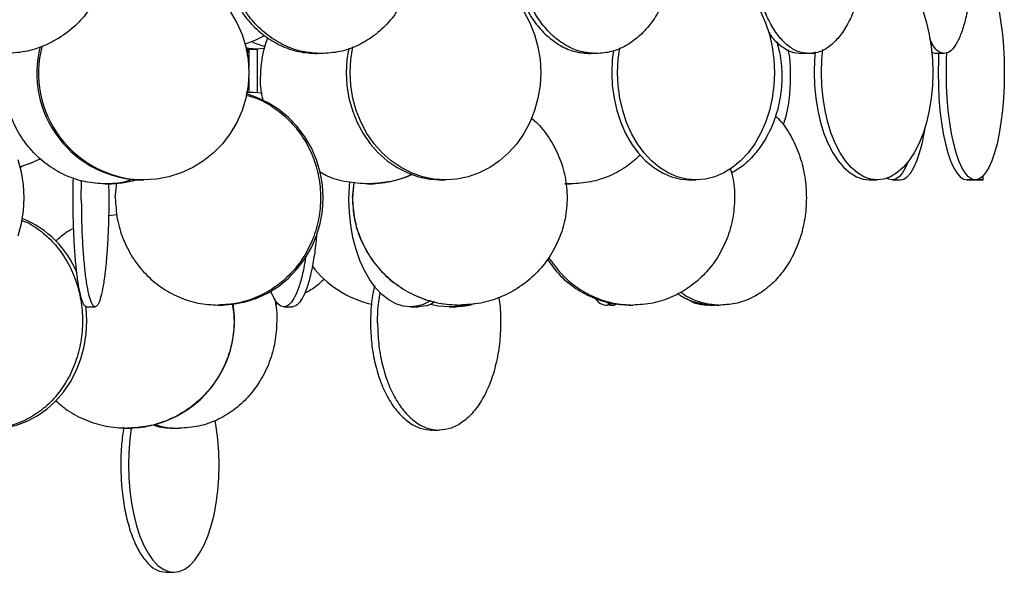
# Model space of a CAD drawing. Header units: millimetres. Extents: x 599 to 2581, y 477 to 2698.
# Tile 15 of 30: x 967 to 1196, y 1460 to 1588. Entities that reach past the tile are written whole.
import ezdxf

# ---------------------------------------------------------------- set-up
doc = ezdxf.new("R2010")
doc.units = ezdxf.units.MM

msp = doc.modelspace()

# ---------------------------------------------------------------- linework, layer by layer
at = {"color": 7, "linetype": 'Continuous', "lineweight": 25}
for p, q in [((1019.53, 1581.41), (1020.28, 1581.38)), ((1020.09, 1581.39), (1020.09, 1577.22)), ((1023.66, 1581.56), (1021.89, 1581.38)), ((1022.09, 1571.36), (1022.09, 1581.38)), ((1101.03, 1580.37), (1099.34, 1580.37)), ((1101.34, 1580.36), (1101.34, 1580.39)), ((1150.63, 1580.37), (1148.78, 1580.37)), ((1151.87, 1580.37), (1151.98, 1580.37)), ((1179.16, 1580.73), (1180.15, 1580.37)), ((1182.08, 1580.37), (1180.12, 1580.37)), ((1020.09, 1574.66), (1020.09, 1571.36)), ((1020.21, 1571.31), (1019.51, 1571.24)), ((1019.7, 1571.33), (1021.24, 1571.38)), ((1019.74, 1571.26), (1019.73, 1571.51)), ((1021.24, 1571.38), (1023.17, 1571.19)), ((966.88, 1553.9), (967.28, 1554.09)), ((981.07, 1546.38), (981.13, 1550.78)), ((995.64, 1550.94), (994.46, 1550.94)), ((1065.89, 1550.94), (1064.44, 1550.94)), ((1124.28, 1550.94), (1122.6, 1550.94)), ((1166.47, 1550.94), (1164.63, 1550.94)), ((1169.95, 1550.94), (1171.91, 1550.94)), ((1189.34, 1550.94), (1187.38, 1550.94)), ((1191.19, 1550.94), (1189.34, 1550.94)), ((1191.19, 1550.94), (1191.19, 1551.9)), ((989, 1546.78), (989.33, 1550.27)), ((1044.56, 1550.33), (1044.21, 1546.78)), ((1044.25, 1546.78), (1044.6, 1550.33)), ((1095.04, 1550.01), (1093.91, 1550.13)), ((1093.92, 1550.02), (1094.45, 1550.01)), ((987.43, 1542.68), (989.37, 1542.87)), ((1026.87, 1522.11), (1026.26, 1521.92)), ((1106.07, 1522.08), (1105.18, 1521.78)), ((1128.6, 1521.8), (1128.48, 1521.78)), ((990.67, 1493.34), (990.96, 1493.3))]:
    msp.add_line(p, q, dxfattribs=at)
at = {"color": 7, "linetype": 'Continuous', "lineweight": 25, "flags": 128}
for points in [[(1015.79, 1590.14), (1017.32, 1587.56), (1018.53, 1584.81), (1019.41, 1581.92), (1019.94, 1578.96), (1020.12, 1575.94), (1019.94, 1572.93), (1019.41, 1569.96), (1018.53, 1567.08), (1017.32, 1564.32), (1015.79, 1561.74), (1013.96, 1559.36), (1011.87, 1557.23), (1009.55, 1555.37), (1007.02, 1553.81), (1004.32, 1552.57), (1001.5, 1551.67), (998.59, 1551.12), (995.64, 1550.94)], [(1084.16, 1590.14), (1085.55, 1587.56), (1086.65, 1584.81), (1087.44, 1581.92), (1087.93, 1578.96), (1088.09, 1575.94), (1087.93, 1572.93), (1087.44, 1569.96), (1086.65, 1567.08), (1085.55, 1564.32), (1084.16, 1561.74), (1082.51, 1559.36), (1080.61, 1557.23), (1078.5, 1555.37), (1076.21, 1553.81), (1073.76, 1552.57), (1071.2, 1551.67), (1068.57, 1551.12), (1065.89, 1550.94)], [(1139.31, 1590.14), (1140.46, 1587.56), (1141.36, 1584.81), (1142.02, 1581.92), (1142.42, 1578.96), (1142.55, 1575.94), (1142.42, 1572.93), (1142.02, 1569.96), (1141.36, 1567.08), (1140.46, 1564.32), (1139.31, 1561.74), (1137.95, 1559.36), (1136.39, 1557.23), (1134.66, 1555.37), (1132.77, 1553.81), (1130.76, 1552.57), (1128.65, 1551.67), (1126.48, 1551.12), (1124.28, 1550.94)], [(1177.16, 1590.14), (1177.97, 1587.56), (1178.61, 1584.81), (1179.08, 1581.92), (1179.36, 1578.96), (1179.46, 1575.94), (1179.36, 1572.93), (1179.08, 1569.96), (1178.61, 1567.08), (1177.97, 1564.32), (1177.16, 1561.74), (1176.19, 1559.36), (1175.08, 1557.23), (1173.85, 1555.37), (1172.51, 1553.81), (1171.08, 1552.57), (1169.58, 1551.67), (1168.03, 1551.12), (1166.47, 1550.94)], [(1194.89, 1590.14), (1195.31, 1587.56), (1195.64, 1584.81), (1195.89, 1581.92), (1196.03, 1578.96), (1196.08, 1575.94), (1196.03, 1572.93), (1195.89, 1569.96), (1195.64, 1567.08), (1195.31, 1564.32), (1194.89, 1561.74), (1194.39, 1559.36), (1193.81, 1557.23), (1193.17, 1555.37), (1192.47, 1553.81), (1191.73, 1552.57), (1190.95, 1551.67), (1190.15, 1551.12), (1189.34, 1550.94)], [(1023.7, 1584.51), (1021.5, 1583.41), (1019.24, 1582.59)], [(1021.89, 1581.38), (1020.1, 1581.56), (1019.46, 1581.72)], [(1019.8, 1579.94), (1019.87, 1581), (1019.9, 1581.39)], [(1043.36, 1581.64), (1042.94, 1578.96), (1042.77, 1575.94), (1042.94, 1572.93), (1043.42, 1569.96), (1044.22, 1567.08), (1045.32, 1564.32), (1046.7, 1561.74), (1048.36, 1559.36), (1050.25, 1557.23), (1052.36, 1555.37), (1054.66, 1553.81), (1057.1, 1552.57), (1059.66, 1551.67), (1062.3, 1551.12), (1064.97, 1550.94)], [(1065.89, 1550.94), (1063.22, 1551.12), (1060.58, 1551.67), (1058.02, 1552.57), (1055.58, 1553.81), (1053.28, 1555.37), (1051.17, 1557.23), (1049.28, 1559.36), (1047.62, 1561.74), (1046.24, 1564.32), (1045.14, 1567.08), (1044.34, 1569.96), (1043.86, 1572.93), (1043.7, 1575.94), (1043.86, 1578.96), (1044.34, 1581.92), (1044.35, 1581.98)], [(1105.03, 1581.1), (1104.77, 1578.96), (1104.64, 1575.94), (1104.77, 1572.93), (1105.17, 1569.96), (1105.83, 1567.08), (1106.73, 1564.32), (1107.88, 1561.74), (1109.24, 1559.36), (1110.8, 1557.23), (1112.53, 1555.37), (1114.42, 1553.81), (1116.43, 1552.57), (1118.54, 1551.67), (1120.71, 1551.12), (1122.91, 1550.94)], [(1124.28, 1550.94), (1122.08, 1551.12), (1119.9, 1551.67), (1117.8, 1552.57), (1115.79, 1553.81), (1113.9, 1555.37), (1112.16, 1557.23), (1110.6, 1559.36), (1109.24, 1561.74), (1108.1, 1564.32), (1107.19, 1567.08), (1106.54, 1569.96), (1106.14, 1572.93), (1106.01, 1575.94), (1106.14, 1578.96), (1106.5, 1581.73)], [(1152.01, 1580.75), (1151.87, 1578.96), (1151.77, 1575.94), (1151.87, 1572.93), (1152.15, 1569.96), (1152.61, 1567.08), (1153.26, 1564.32), (1154.07, 1561.74), (1155.04, 1559.36), (1156.15, 1557.23), (1157.38, 1555.37), (1158.72, 1553.81), (1160.15, 1552.57), (1161.65, 1551.67), (1163.19, 1551.12), (1164.76, 1550.94)], [(1166.47, 1550.94), (1164.9, 1551.12), (1163.36, 1551.67), (1161.86, 1552.57), (1160.43, 1553.81), (1159.09, 1555.37), (1157.86, 1557.23), (1156.75, 1559.36), (1155.78, 1561.74), (1154.97, 1564.32), (1154.32, 1567.08), (1153.86, 1569.96), (1153.57, 1572.93), (1153.48, 1575.94), (1153.57, 1578.96), (1153.78, 1581.3)], [(1180.78, 1580.47), (1180.72, 1578.96), (1180.67, 1575.94), (1180.72, 1572.93), (1180.86, 1569.96), (1181.1, 1567.08), (1181.44, 1564.32), (1181.86, 1561.74), (1182.36, 1559.36), (1182.94, 1557.23), (1183.58, 1555.37), (1184.28, 1553.81), (1185.02, 1552.57), (1185.8, 1551.67), (1186.6, 1551.12), (1187.41, 1550.94)], [(1189.34, 1550.94), (1188.52, 1551.12), (1187.72, 1551.67), (1186.95, 1552.57), (1186.2, 1553.81), (1185.51, 1555.37), (1184.86, 1557.23), (1184.29, 1559.36), (1183.79, 1561.74), (1183.36, 1564.32), (1183.03, 1567.08), (1182.79, 1569.96), (1182.64, 1572.93), (1182.59, 1575.94), (1182.64, 1578.96), (1182.71, 1580.65)], [(1013.49, 1521.78), (1016.38, 1521.97), (1019.22, 1522.51), (1021.97, 1523.41), (1024.61, 1524.65), (1027.08, 1526.21), (1029.35, 1528.07), (1031.39, 1530.21), (1033.17, 1532.58), (1034.66, 1535.17), (1035.85, 1537.92), (1036.71, 1540.8), (1037.23, 1543.77), (1037.4, 1546.78), (1037.23, 1549.8), (1036.71, 1552.77), (1035.85, 1555.65), (1034.66, 1558.4), (1033.17, 1560.99), (1031.39, 1563.36), (1029.35, 1565.5), (1027.08, 1567.36), (1024.61, 1568.92), (1021.97, 1570.16), (1019.76, 1570.91)], [(1171.88, 1550.94), (1172.69, 1551.12), (1173.49, 1551.67), (1174.27, 1552.57), (1175.01, 1553.81), (1175.71, 1555.37), (1176.35, 1557.23), (1176.93, 1559.36), (1177.43, 1561.74), (1177.72, 1563.46)], [(966.4, 1537.92), (967.13, 1540.8), (967.58, 1543.77), (967.73, 1546.78), (967.58, 1549.8), (967.13, 1552.77), (966.4, 1555.65)], [(971.56, 1555.85), (969.13, 1554.73), (966.86, 1553.97)], [(1173.72, 1555.2), (1173.09, 1553.81), (1172.35, 1552.57), (1171.57, 1551.67), (1170.77, 1551.12), (1169.95, 1550.94)], [(1169.95, 1550.94), (1169.14, 1551.12), (1168.76, 1551.33)], [(1187.38, 1550.94), (1187.38, 1550.94), (1187.45, 1550.95), (1187.63, 1550.96), (1187.9, 1550.96), (1188.22, 1550.96), (1188.55, 1550.96), (1188.87, 1550.95), (1189.13, 1550.95), (1189.3, 1550.94), (1189.34, 1550.94), (1189.34, 1550.94)], [(1057.76, 1521.38), (1056.03, 1521.56), (1054.33, 1522.11), (1052.68, 1523), (1051.1, 1524.24), (1049.62, 1525.8), (1048.25, 1527.67), (1047.03, 1529.8), (1045.96, 1532.18), (1045.07, 1534.76), (1044.35, 1537.51), (1043.84, 1540.4), (1043.53, 1543.37), (1043.42, 1546.38), (1043.53, 1549.39), (1043.61, 1550.44)], [(1028.29, 1521.38), (1027.57, 1521.56), (1026.86, 1522.11), (1026.17, 1523), (1025.51, 1524.24), (1025.2, 1524.98)], [(960.8, 1493.1), (963.4, 1493.29), (965.96, 1493.83), (968.45, 1494.73), (970.82, 1495.97), (973.05, 1497.53), (975.1, 1499.39), (976.94, 1501.53), (978.55, 1503.9), (979.9, 1506.49), (980.97, 1509.24), (981.74, 1512.12), (982.21, 1515.09), (982.37, 1518.1), (982.21, 1521.12), (982.16, 1521.58)], [(1066.73, 1521.38), (1064.23, 1521.56), (1062.44, 1521.92)], [(1002.64, 1459.53), (1003.91, 1459.71), (1005.17, 1460.25), (1006.39, 1461.15), (1007.55, 1462.39), (1008.64, 1463.95), (1009.65, 1465.81), (1010.55, 1467.95), (1011.34, 1470.32), (1012, 1472.91), (1012.52, 1475.66), (1012.9, 1478.54), (1013.13, 1481.51), (1013.21, 1484.53), (1013.13, 1487.54), (1012.9, 1490.51), (1012.52, 1493.39), (1012.25, 1494.94)], [(992.72, 1493.12), (992.38, 1490.51), (992.15, 1487.54), (992.07, 1484.53), (992.15, 1481.51), (992.38, 1478.54), (992.76, 1475.66), (993.28, 1472.91), (993.94, 1470.32), (994.73, 1467.95), (995.63, 1465.81), (996.64, 1463.95), (997.73, 1462.39), (998.89, 1461.15), (1000.11, 1460.25), (1001.37, 1459.71), (1002.64, 1459.53)]]:
    msp.add_lwpolyline(points, dxfattribs=at)
at = {"color": 7, "linetype": 'Continuous', "lineweight": 25}
for centre, radius, start, end in [((1028.95, 1600.57), 19.22, 245.0697, 254.4592), ((1047.79, 1575.01), 25, 158.7546, 180.0001), ((995.61, 1575.83), 24.9, 165.559, 269.1446), ((996.02, 1575.84), 24.9, 165.2825, 269.1428), ((987.29, 1572.47), 22.46, 270.0215, 286.9061), ((1047.82, 1575.01), 24.99, 270.0002, 294.1184), ((958.9, 1520.66), 22.87, 22.004, 68.3599), ((1054.16, 1545.7), 24.35, 217.4267, 256.9788), ((991.76, 1518.1), 24.99, 270.0426, 8.9328)]:
    msp.add_arc(centre, radius, start, end, dxfattribs=at)
for points in [[(963.17, 1630.37), (964.77, 1630.28), (967.98, 1630.09), (972.6, 1628.6), (976.86, 1626.29), (980.59, 1623.16), (983.65, 1619.35), (985.93, 1615), (987.33, 1610.28), (987.8, 1605.37), (987.33, 1600.46), (985.93, 1595.74), (983.65, 1591.39), (980.59, 1587.58), (976.86, 1584.44), (972.6, 1582.13), (967.98, 1580.65), (964.77, 1580.46), (963.17, 1580.37)], [(1036.96, 1630.37), (1038.41, 1630.28), (1041.32, 1630.09), (1045.51, 1628.6), (1049.37, 1626.29), (1052.75, 1623.16), (1055.53, 1619.35), (1057.6, 1615), (1058.87, 1610.28), (1059.3, 1605.37), (1058.87, 1600.46), (1057.6, 1595.74), (1055.53, 1591.39), (1052.75, 1587.58), (1049.37, 1584.44), (1045.51, 1582.13), (1041.32, 1580.65), (1038.41, 1580.46), (1036.96, 1580.37)], [(1101.03, 1630.37), (1102.22, 1630.28), (1104.61, 1630.09), (1108.06, 1628.6), (1111.24, 1626.29), (1114.03, 1623.16), (1116.32, 1619.35), (1118.01, 1615), (1119.06, 1610.28), (1119.41, 1605.37), (1119.06, 1600.46), (1118.01, 1595.74), (1116.32, 1591.39), (1114.03, 1587.58), (1111.24, 1584.44), (1108.06, 1582.13), (1104.61, 1580.65), (1102.22, 1580.46), (1101.03, 1580.37)], [(1150.63, 1630.37), (1151.48, 1630.28), (1153.18, 1630.09), (1155.63, 1628.6), (1157.89, 1626.29), (1159.87, 1623.16), (1161.5, 1619.35), (1162.7, 1615), (1163.45, 1610.28), (1163.7, 1605.37), (1163.45, 1600.46), (1162.7, 1595.74), (1161.5, 1591.39), (1159.87, 1587.58), (1157.89, 1584.44), (1155.63, 1582.13), (1153.18, 1580.65), (1151.48, 1580.46), (1150.63, 1580.37)], [(1013.84, 1605.37), (1013.92, 1603.73), (1014.09, 1600.46), (1015.41, 1595.74), (1017.46, 1591.39), (1020.24, 1587.58), (1023.62, 1584.44), (1027.49, 1582.13), (1031.68, 1580.65), (1034.58, 1580.46), (1036.04, 1580.37)], [(1036.96, 1580.37), (1035.5, 1580.46), (1032.6, 1580.65), (1028.41, 1582.13), (1024.55, 1584.44), (1021.16, 1587.58), (1018.38, 1591.39), (1016.33, 1595.74), (1015.01, 1600.46), (1014.84, 1603.73), (1014.76, 1605.37)], [(1081.39, 1605.37), (1081.46, 1603.73), (1081.59, 1600.46), (1082.68, 1595.74), (1084.37, 1591.39), (1086.66, 1587.58), (1089.44, 1584.44), (1092.62, 1582.13), (1096.07, 1580.65), (1098.47, 1580.46), (1099.66, 1580.37)], [(1101.03, 1580.37), (1099.83, 1580.46), (1097.44, 1580.65), (1093.99, 1582.13), (1090.81, 1584.44), (1088.02, 1587.58), (1085.73, 1591.39), (1084.05, 1595.74), (1082.96, 1600.46), (1082.82, 1603.73), (1082.76, 1605.37)], [(1150.63, 1580.37), (1149.78, 1580.46), (1148.08, 1580.65), (1145.62, 1582.13), (1143.36, 1584.44), (1141.38, 1587.58), (1139.75, 1591.39), (1138.55, 1595.74), (1137.78, 1600.46), (1137.68, 1603.73), (1137.64, 1605.37)], [(986.65, 1550.01), (985.1, 1550.11), (982.01, 1550.29), (977.55, 1551.78), (973.43, 1554.09), (969.83, 1557.22), (966.87, 1561.03), (964.68, 1565.38), (963.28, 1570.1), (963.1, 1573.38), (963.01, 1575.01)], [(979.09, 1546.38), (979.1, 1544.74), (979.13, 1541.47), (979.32, 1536.75), (979.61, 1532.4), (980.01, 1528.59), (980.5, 1525.45), (981.06, 1523.14), (981.66, 1521.66), (982.08, 1521.47), (982.29, 1521.38)], [(981.07, 1546.38), (981.09, 1544.74), (981.11, 1541.47), (981.3, 1536.75), (981.6, 1532.4), (982, 1528.59), (982.48, 1525.45), (983.04, 1523.14), (983.65, 1521.66), (984.06, 1521.47), (984.27, 1521.38)], [(989, 1546.78), (989.09, 1545.15), (989.27, 1541.88), (990.69, 1537.16), (992.9, 1532.81), (995.9, 1528.99), (999.54, 1525.86), (1003.7, 1523.55), (1008.22, 1522.06), (1011.35, 1521.88), (1012.91, 1521.78)], [(1044.21, 1546.78), (1044.31, 1545.15), (1044.49, 1541.88), (1045.98, 1537.16), (1048.29, 1532.81), (1051.42, 1528.99), (1055.23, 1525.86), (1059.58, 1523.55), (1064.3, 1522.06), (1067.57, 1521.88), (1069.21, 1521.78)], [(1044.25, 1546.78), (1044.34, 1545.15), (1044.53, 1541.88), (1046.01, 1537.16), (1048.32, 1532.81), (1051.46, 1528.99), (1055.27, 1525.86), (1059.62, 1523.55), (1064.34, 1522.06), (1067.61, 1521.88), (1069.25, 1521.78)], [(1048.44, 1517.66), (1048.49, 1516.02), (1048.6, 1512.75), (1049.45, 1508.03), (1050.77, 1503.68), (1052.57, 1499.87), (1054.76, 1496.74), (1057.25, 1494.42), (1059.96, 1492.94), (1061.84, 1492.75), (1062.78, 1492.66)], [(1050.07, 1517.66), (1050.13, 1516.02), (1050.23, 1512.75), (1051.09, 1508.03), (1052.41, 1503.68), (1054.21, 1499.87), (1056.4, 1496.74), (1058.89, 1494.42), (1061.6, 1492.94), (1063.47, 1492.75), (1064.41, 1492.66)], [(990.26, 1484.53), (990.3, 1482.89), (990.38, 1479.62), (991.01, 1474.9), (991.98, 1470.55), (993.31, 1466.74), (994.92, 1463.6), (996.76, 1461.29), (998.75, 1459.81), (1000.14, 1459.62), (1000.83, 1459.53)]]:
    msp.add_open_spline(points, degree=3, dxfattribs=at)
for points, knots in [([(1186.75, 1623.35), (1186.78, 1623.25), (1187.16, 1622.12), (1187.71, 1619.3), (1188.35, 1615.01), (1188.73, 1610.27), (1188.87, 1605.37), (1188.74, 1600.46), (1188.35, 1595.74), (1187.72, 1591.39), (1186.88, 1587.58), (1185.85, 1584.44), (1184.68, 1582.13), (1183.4, 1580.65), (1182.52, 1580.46), (1182.08, 1580.37)], [0, 0, 0, 0, 0.0081331, 0.0907887, 0.1734443, 0.2560998, 0.3387554, 0.421411, 0.5040666, 0.5867221, 0.6693777, 0.7520333, 0.8346889, 0.9173444, 1, 1, 1, 1]), ([(1141.2, 1585.38), (1141.36, 1585.11), (1142.18, 1583.77), (1143.93, 1582.17), (1146.36, 1580.64), (1148.07, 1580.46), (1148.92, 1580.37)], [0, 0, 0, 0, 0.078508, 0.385672, 0.692836, 1, 1, 1, 1]), ([(1143.04, 1583.21), (1143.34, 1582.11), (1144.08, 1579.47), (1144.37, 1575.01), (1143.99, 1570.11), (1142.81, 1565.39), (1140.91, 1561.03), (1138.34, 1557.24), (1135.52, 1554.3), (1133.42, 1553.05), (1132.53, 1552.52)], [0, 0, 0, 0, 0.094985, 0.229261, 0.363538, 0.497814, 0.63209, 0.766366, 0.900642, 1, 1, 1, 1]), ([(1182.08, 1580.37), (1181.64, 1580.47), (1180.76, 1580.67), (1179.61, 1581.9), (1178.98, 1583.26), (1178.72, 1583.8)], [0, 0, 0, 0, 0.375457, 0.750915, 1, 1, 1, 1]), ([(1020.09, 1581.39), (1020.09, 1581.39), (1020.07, 1581.39), (1020.15, 1581.39), (1020.32, 1581.4), (1020.58, 1581.4), (1020.9, 1581.4), (1021.24, 1581.39), (1021.57, 1581.38), (1021.78, 1581.38), (1021.87, 1581.38), (1021.89, 1581.38)], [0, 0, 0, 0, 0.015007, 0.149662, 0.284361, 0.418986, 0.553535, 0.688124, 0.822807, 0.957492, 1, 1, 1, 1]), ([(1036.96, 1580.37), (1036.85, 1580.37), (1036.68, 1580.37), (1036.42, 1580.37), (1036.19, 1580.38), (1035.98, 1580.38), (1035.77, 1580.39), (1035.59, 1580.39), (1035.5, 1580.39), (1035.5, 1580.38), (1035.5, 1580.38)], [0, 0, 0, 0, 0.159719, 0.258756, 0.370368, 0.482197, 0.581352, 0.741008, 0.900847, 1, 1, 1, 1]), ([(1101.03, 1580.37), (1100.94, 1580.37), (1100.79, 1580.37), (1100.54, 1580.37), (1100.31, 1580.38), (1100.08, 1580.38), (1099.84, 1580.39), (1099.6, 1580.39), (1099.43, 1580.39), (1099.35, 1580.38), (1099.35, 1580.38), (1099.34, 1580.38)], [0, 0, 0, 0, 0.143663, 0.232744, 0.333136, 0.433722, 0.52291, 0.666515, 0.810286, 0.899471, 1, 1, 1, 1]), ([(1145.7, 1581.25), (1145.79, 1580.8), (1146.18, 1578.79), (1146.31, 1575), (1146.03, 1570.13), (1145.41, 1566.31), (1144.74, 1564.34), (1144.56, 1563.8)], [0, 0, 0, 0, 0.078888, 0.351306, 0.623724, 0.896142, 1, 1, 1, 1]), ([(1150.63, 1580.37), (1150.56, 1580.37), (1150.45, 1580.37), (1150.22, 1580.37), (1150.01, 1580.38), (1149.78, 1580.38), (1149.52, 1580.39), (1149.24, 1580.39), (1149.02, 1580.39), (1148.87, 1580.38), (1148.79, 1580.38), (1148.76, 1580.38), (1148.77, 1580.37), (1148.77, 1580.37)], [0, 0, 0, 0, 0.130372, 0.211213, 0.302317, 0.393598, 0.474535, 0.604856, 0.735326, 0.816261, 0.907489, 0.998835, 1, 1, 1, 1]), ([(1152.02, 1580.37), (1152.01, 1580.38), (1152, 1580.38), (1151.92, 1580.38), (1151.78, 1580.39), (1151.55, 1580.39), (1151.27, 1580.39), (1151.01, 1580.38), (1150.82, 1580.38), (1150.71, 1580.38), (1150.67, 1580.38)], [0, 0, 0, 0, 0.122348, 0.244932, 0.353625, 0.528638, 0.703851, 0.812541, 0.935055, 1, 1, 1, 1]), ([(1182.08, 1580.37), (1182.04, 1580.37), (1181.97, 1580.37), (1181.79, 1580.37), (1181.61, 1580.38), (1181.4, 1580.38), (1181.14, 1580.39), (1180.84, 1580.39), (1180.57, 1580.39), (1180.37, 1580.38), (1180.23, 1580.38), (1180.15, 1580.37), (1180.11, 1580.37), (1180.12, 1580.37), (1180.12, 1580.37)], [0, 0, 0, 0, 0.117966, 0.191114, 0.273549, 0.356144, 0.429379, 0.547298, 0.665353, 0.738586, 0.821134, 0.903787, 0.977089, 1, 1, 1, 1]), ([(1023.53, 1569.29), (1023.44, 1569.57), (1022.85, 1571.41), (1022.82, 1573.36), (1022.79, 1575.01)], [0, 0, 0, 0, 0.153, 1, 1, 1, 1]), ([(1020.09, 1571.36), (1020.09, 1571.36), (1020.07, 1571.36), (1020.15, 1571.36), (1020.32, 1571.36), (1020.58, 1571.37), (1020.9, 1571.38), (1021.13, 1571.38), (1021.24, 1571.38)], [0, 0, 0, 0, 0.022062, 0.218166, 0.414207, 0.610354, 0.806613, 1, 1, 1, 1]), ([(1019.41, 1570.72), (1020.3, 1570.47), (1022.71, 1569.79), (1026.27, 1567.68), (1029.93, 1564.58), (1032.92, 1560.76), (1035.14, 1556.41), (1036.51, 1551.69), (1036.97, 1546.78), (1036.51, 1541.88), (1035.14, 1537.16), (1032.92, 1532.81), (1029.92, 1528.99), (1026.28, 1525.86), (1022.12, 1523.55), (1017.6, 1522.06), (1014.47, 1521.88), (1012.91, 1521.78)], [0, 0, 0, 0, 0.040534, 0.109067, 0.177601, 0.246134, 0.314667, 0.3832, 0.451734, 0.520267, 0.5888, 0.657334, 0.725867, 0.7944, 0.862933, 0.931467, 1, 1, 1, 1]), ([(1085.83, 1565.36), (1086.2, 1565.07), (1087.85, 1563.76), (1090.13, 1560.73), (1092.5, 1556.42), (1093.92, 1551.69), (1094.4, 1546.79), (1093.92, 1541.88), (1092.49, 1537.16), (1090.16, 1532.81), (1087.03, 1528.99), (1083.22, 1525.86), (1078.87, 1523.55), (1074.15, 1522.06), (1070.88, 1521.88), (1069.25, 1521.78)], [0, 0, 0, 0, 0.0234207, 0.1048023, 0.186184, 0.2675656, 0.3489472, 0.4303288, 0.5117104, 0.593092, 0.6744736, 0.7558552, 0.8372368, 0.9186184, 1, 1, 1, 1]), ([(1142.79, 1565.83), (1143.25, 1565.39), (1144.73, 1563.94), (1146.7, 1560.74), (1148.58, 1556.42), (1149.71, 1551.69), (1150.1, 1546.79), (1149.71, 1541.88), (1148.57, 1537.16), (1146.71, 1532.81), (1144.22, 1528.99), (1141.17, 1525.86), (1137.7, 1523.55), (1133.93, 1522.06), (1131.31, 1521.88), (1130.01, 1521.78)], [0, 0, 0, 0, 0.035431, 0.115812, 0.196193, 0.276573, 0.356954, 0.437335, 0.517716, 0.598096, 0.678477, 0.758858, 0.839239, 0.919619, 1, 1, 1, 1]), ([(1111.33, 1556.81), (1110.36, 1555.91), (1108.21, 1553.92), (1104.23, 1551.79), (1099.73, 1550.29), (1096.6, 1550.11), (1095.04, 1550.01)], [0, 0, 0, 0, 0.21703, 0.47802, 0.73901, 1, 1, 1, 1]), ([(1047.79, 1550.01), (1046.15, 1550.12), (1042.89, 1550.32), (1039.07, 1551.39), (1037.1, 1552.5), (1036.54, 1552.81)], [0, 0, 0, 0, 0.418806, 0.837612, 1, 1, 1, 1]), ([(1132.22, 1553.61), (1132.42, 1552.96), (1133.11, 1550.76), (1133.35, 1546.77), (1132.94, 1541.88), (1131.57, 1537.16), (1129.38, 1532.81), (1126.42, 1528.99), (1122.81, 1525.86), (1118.7, 1523.55), (1114.24, 1522.06), (1111.14, 1521.88), (1109.59, 1521.78)], [0, 0, 0, 0, 0.0440297, 0.1502486, 0.2564676, 0.3626865, 0.4689054, 0.5751243, 0.6813432, 0.7875622, 0.8937811, 1, 1, 1, 1]), ([(979.16, 1551.42), (979.16, 1551.36), (979.09, 1549.75), (979.09, 1548.03), (979.09, 1546.38)], [0, 0, 0, 0, 0.033282, 1, 1, 1, 1]), ([(993.14, 1551.1), (992.52, 1550.87), (990.42, 1550.13), (988.21, 1550.06), (986.65, 1550.01)], [0, 0, 0, 0, 0.297238, 1, 1, 1, 1]), ([(994.44, 1550.96), (994.45, 1550.96), (994.47, 1550.96), (994.63, 1550.96), (994.88, 1550.95), (995.2, 1550.95), (995.46, 1550.94), (995.61, 1550.94), (995.64, 1550.94)], [0, 0, 0, 0, 0.1805221, 0.3702938, 0.5601217, 0.7500823, 0.9400449, 1, 1, 1, 1]), ([(1058, 1552.26), (1057.79, 1552.15), (1056.14, 1551.24), (1052.67, 1550.34), (1049.41, 1550.12), (1047.79, 1550.01)], [0, 0, 0, 0, 0.0699771, 0.5349886, 1, 1, 1, 1]), ([(1064.44, 1550.96), (1064.44, 1550.96), (1064.45, 1550.96), (1064.59, 1550.96), (1064.82, 1550.96), (1065.13, 1550.95), (1065.47, 1550.95), (1065.73, 1550.94), (1065.86, 1550.94), (1065.89, 1550.94)], [0, 0, 0, 0, 0.125256, 0.289813, 0.454275, 0.618787, 0.783413, 0.948041, 1, 1, 1, 1]), ([(1122.61, 1550.95), (1122.61, 1550.95), (1122.6, 1550.96), (1122.72, 1550.96), (1122.93, 1550.96), (1123.23, 1550.96), (1123.56, 1550.95), (1123.9, 1550.95), (1124.14, 1550.94), (1124.25, 1550.94), (1124.28, 1550.94)], [0, 0, 0, 0, 0.082783, 0.228076, 0.37329, 0.518421, 0.663595, 0.808871, 0.954148, 1, 1, 1, 1]), ([(1164.63, 1550.95), (1164.62, 1550.95), (1164.61, 1550.95), (1164.71, 1550.96), (1164.91, 1550.96), (1165.19, 1550.96), (1165.52, 1550.96), (1165.86, 1550.95), (1166.17, 1550.95), (1166.37, 1550.94), (1166.45, 1550.94), (1166.47, 1550.94)], [0, 0, 0, 0, 0.049252, 0.179225, 0.309241, 0.439186, 0.569057, 0.698967, 0.828968, 0.958969, 1, 1, 1, 1]), ([(1169.95, 1550.94), (1170, 1550.94), (1170.08, 1550.94), (1170.32, 1550.95), (1170.63, 1550.96), (1170.97, 1550.96), (1171.3, 1550.96), (1171.59, 1550.96), (1171.8, 1550.95), (1171.91, 1550.95), (1171.91, 1550.94), (1171.9, 1550.94)], [0, 0, 0, 0, 0.11755, 0.235098, 0.352705, 0.470351, 0.587932, 0.705446, 0.822996, 0.940627, 1, 1, 1, 1]), ([(1189.19, 1550.94), (1189.2, 1550.94), (1189.22, 1550.94), (1189.39, 1550.95), (1189.65, 1550.96), (1189.96, 1550.96), (1190.3, 1550.96), (1190.63, 1550.96), (1190.91, 1550.95), (1191.11, 1550.95), (1191.18, 1550.94), (1191.19, 1550.94), (1191.19, 1550.94)], [0, 0, 0, 0, 0.107314, 0.214626, 0.321991, 0.429392, 0.536735, 0.644016, 0.751329, 0.858717, 0.966106, 1, 1, 1, 1]), ([(987.43, 1550.03), (987.45, 1548.81), (987.5, 1545.98), (987.43, 1541.47), (987.25, 1536.75), (986.95, 1532.4), (986.55, 1528.59), (986.06, 1525.45), (985.51, 1523.14), (984.9, 1521.66), (984.48, 1521.47), (984.27, 1521.38)], [0, 0, 0, 0, 0.085549, 0.199856, 0.314162, 0.428468, 0.542775, 0.657081, 0.771387, 0.885694, 1, 1, 1, 1]), ([(986.65, 1550.01), (986.78, 1550.01), (987.04, 1550.01), (987.43, 1550.02), (987.74, 1550.03), (987.95, 1550.03), (988, 1550.03), (987.9, 1550.02), (987.66, 1550.01), (987.42, 1550.01), (987.3, 1550.01)], [0, 0, 0, 0, 0.12494, 0.249888, 0.374897, 0.500019, 0.625117, 0.75011, 0.875055, 1, 1, 1, 1]), ([(1047.79, 1550.01), (1047.92, 1550.01), (1048.18, 1550.01), (1048.52, 1550.02), (1048.74, 1550.03), (1048.83, 1550.03), (1048.76, 1550.03), (1048.54, 1550.02), (1048.21, 1550.01), (1047.95, 1550.01), (1047.82, 1550.01)], [0, 0, 0, 0, 0.12494, 0.249888, 0.374897, 0.500019, 0.625117, 0.75011, 0.875055, 1, 1, 1, 1]), ([(1093.86, 1550.02), (1093.82, 1550.03), (1093.74, 1550.03), (1093.73, 1550.03), (1093.81, 1550.03), (1093.96, 1550.03), (1094.18, 1550.03), (1094.45, 1550.02), (1094.75, 1550.01), (1094.94, 1550.01), (1095.04, 1550.01)], [0, 0, 0, 0, 0.125428, 0.250492, 0.375331, 0.500131, 0.625278, 0.750018, 0.874997, 1, 1, 1, 1]), ([(967.15, 1541.51), (967.45, 1541.41), (969.11, 1540.87), (971.83, 1538.98), (975.14, 1535.91), (977.84, 1532.08), (979.84, 1527.73), (981.08, 1523.01), (981.49, 1518.1), (981.08, 1513.19), (979.84, 1508.47), (977.84, 1504.12), (975.14, 1500.31), (971.85, 1497.18), (968.1, 1494.87), (964.02, 1493.38), (961.2, 1493.2), (959.79, 1493.1)], [0, 0, 0, 0, 0.0154601, 0.0857844, 0.1561086, 0.2264329, 0.2967572, 0.3670815, 0.4374058, 0.50773, 0.5780543, 0.6483786, 0.7187029, 0.7890272, 0.8593514, 0.9296757, 1, 1, 1, 1]), ([(975.11, 1536.67), (975.97, 1537.47), (977.22, 1538.65), (978.74, 1539.41), (979.22, 1539.64)], [0, 0, 0, 0, 0.686352, 1, 1, 1, 1]), ([(1035.85, 1538.16), (1035.82, 1537.7), (1035.68, 1535.68), (1035.22, 1532.41), (1034.48, 1528.58), (1033.57, 1525.46), (1032.53, 1523.14), (1031.4, 1521.66), (1030.62, 1521.47), (1030.23, 1521.38)], [0, 0, 0, 0, 0.0455851, 0.2046542, 0.3637234, 0.5227925, 0.6818617, 0.8409308, 1, 1, 1, 1]), ([(1033.32, 1532.97), (1033.3, 1532.81), (1033.1, 1531.2), (1032.53, 1528.62), (1031.63, 1525.45), (1030.59, 1523.15), (1029.46, 1521.66), (1028.68, 1521.47), (1028.29, 1521.38)], [0, 0, 0, 0, 0.021691, 0.217353, 0.413015, 0.608677, 0.804338, 1, 1, 1, 1]), ([(1089.65, 1532.43), (1090.47, 1531.29), (1092.23, 1528.83), (1095.74, 1525.87), (1099.84, 1523.55), (1104.3, 1522.06), (1107.4, 1521.88), (1108.94, 1521.78)], [0, 0, 0, 0, 0.1799257, 0.3849443, 0.5899628, 0.7949814, 1, 1, 1, 1]), ([(1089.98, 1532.84), (1090.9, 1531.55), (1092.75, 1528.95), (1096.39, 1525.87), (1100.49, 1523.55), (1104.95, 1522.06), (1108.05, 1521.88), (1109.59, 1521.78)], [0, 0, 0, 0, 0.197635, 0.398226, 0.598818, 0.799409, 1, 1, 1, 1]), ([(1037.69, 1527.85), (1036.83, 1527.04), (1035.44, 1525.73), (1033.74, 1524.89), (1033.1, 1524.58)], [0, 0, 0, 0, 0.623306, 1, 1, 1, 1]), ([(1049.37, 1526.31), (1049.12, 1525.06), (1048.55, 1522.27), (1048.48, 1519.3), (1048.44, 1517.66)], [0, 0, 0, 0, 0.44557, 1, 1, 1, 1]), ([(1026.05, 1523.37), (1026.09, 1523.24), (1026.57, 1521.55), (1026.69, 1518.09), (1026.32, 1513.2), (1025, 1508.47), (1022.9, 1504.12), (1020.06, 1500.31), (1016.61, 1497.18), (1012.67, 1494.87), (1008.39, 1493.38), (1005.42, 1493.2), (1003.94, 1493.1)], [0, 0, 0, 0, 0.009134, 0.11923, 0.229326, 0.339422, 0.449519, 0.559615, 0.669711, 0.779807, 0.889904, 1, 1, 1, 1]), ([(1050.07, 1517.66), (1050.1, 1519.31), (1050.15, 1521.72), (1050.59, 1523.99), (1050.73, 1524.71)], [0, 0, 0, 0, 0.683285, 1, 1, 1, 1]), ([(1078.3, 1523.53), (1078.36, 1523.2), (1078.71, 1521.31), (1078.82, 1517.65), (1078.58, 1512.75), (1077.74, 1508.03), (1076.41, 1503.68), (1074.62, 1499.87), (1072.43, 1496.74), (1069.94, 1494.42), (1067.23, 1492.94), (1065.35, 1492.75), (1064.41, 1492.66)], [0, 0, 0, 0, 0.0230924, 0.1316377, 0.240183, 0.3487282, 0.4572735, 0.5658188, 0.6743641, 0.7829094, 0.8914547, 1, 1, 1, 1]), ([(1100.72, 1523.42), (1101.09, 1522.98), (1101.91, 1521.99), (1102.79, 1521.86), (1103.27, 1521.78)], [0, 0, 0, 0, 0.448534, 1, 1, 1, 1]), ([(1120.01, 1524.46), (1120.39, 1524.19), (1121.91, 1523.13), (1124.9, 1522.1), (1127.5, 1521.89), (1128.8, 1521.78)], [0, 0, 0, 0, 0.143331, 0.571665, 1, 1, 1, 1]), ([(1120.66, 1524.83), (1121.22, 1524.43), (1122.92, 1523.22), (1126.1, 1522.09), (1128.7, 1521.89), (1130.01, 1521.78)], [0, 0, 0, 0, 0.198168, 0.599084, 1, 1, 1, 1]), ([(1121.86, 1523.42), (1122.58, 1522.98), (1124.2, 1521.99), (1125.9, 1521.86), (1126.85, 1521.78)], [0, 0, 0, 0, 0.448534, 1, 1, 1, 1]), ([(982.29, 1521.38), (982.29, 1521.38), (982.28, 1521.38), (982.42, 1521.39), (982.49, 1521.39)], [0, 0, 0, 0, 0.499777, 1, 1, 1, 1]), ([(982.49, 1521.39), (982.56, 1521.39), (982.69, 1521.39), (982.96, 1521.4), (983.25, 1521.4), (983.55, 1521.4), (983.82, 1521.39), (984.05, 1521.38), (984.21, 1521.38), (984.25, 1521.38), (984.27, 1521.38)], [0, 0, 0, 0, 0.1254285, 0.250492, 0.3753306, 0.5001314, 0.6252781, 0.7500183, 0.8749968, 1, 1, 1, 1]), ([(1016.26, 1522.13), (1016.45, 1520.79), (1016.85, 1517.83), (1016.32, 1513.19), (1014.91, 1508.48), (1012.58, 1504.12), (1009.46, 1500.31), (1005.65, 1497.18), (1001.31, 1494.87), (996.59, 1493.38), (993.32, 1493.2), (991.69, 1493.1)], [0, 0, 0, 0, 0.0935268, 0.206836, 0.3201451, 0.4334543, 0.5467634, 0.6600726, 0.7733817, 0.8866909, 1, 1, 1, 1]), ([(1012.91, 1521.78), (1013.04, 1521.79), (1013.3, 1521.79), (1013.68, 1521.79), (1013.99, 1521.8), (1014.18, 1521.81), (1014.22, 1521.8), (1014.11, 1521.79), (1013.86, 1521.79), (1013.62, 1521.79), (1013.49, 1521.78)], [0, 0, 0, 0, 0.12494, 0.249888, 0.374897, 0.500019, 0.625117, 0.75011, 0.875055, 1, 1, 1, 1]), ([(1028.29, 1521.38), (1028.33, 1521.38), (1028.42, 1521.38), (1028.64, 1521.39), (1028.74, 1521.39)], [0, 0, 0, 0, 0.499777, 1, 1, 1, 1]), ([(1028.74, 1521.39), (1028.83, 1521.39), (1029.01, 1521.39), (1029.31, 1521.4), (1029.6, 1521.4), (1029.86, 1521.4), (1030.07, 1521.39), (1030.21, 1521.38), (1030.28, 1521.38), (1030.25, 1521.38), (1030.23, 1521.38)], [0, 0, 0, 0, 0.125428, 0.250492, 0.375331, 0.500131, 0.625278, 0.750018, 0.874997, 1, 1, 1, 1]), ([(1062.42, 1522.84), (1061.81, 1522.47), (1060.3, 1521.56), (1058.71, 1521.45), (1057.76, 1521.38)], [0, 0, 0, 0, 0.409263, 1, 1, 1, 1]), ([(1057.76, 1521.38), (1057.85, 1521.38), (1058.02, 1521.38), (1058.28, 1521.39), (1058.41, 1521.39)], [0, 0, 0, 0, 0.499777, 1, 1, 1, 1]), ([(1058.41, 1521.39), (1058.51, 1521.39), (1058.7, 1521.39), (1058.99, 1521.4), (1059.24, 1521.4), (1059.44, 1521.4), (1059.56, 1521.39), (1059.6, 1521.38), (1059.55, 1521.38), (1059.45, 1521.38), (1059.4, 1521.38)], [0, 0, 0, 0, 0.125428, 0.250492, 0.375331, 0.500131, 0.625278, 0.750018, 0.874997, 1, 1, 1, 1]), ([(1063.46, 1522.53), (1063.04, 1522.28), (1061.73, 1521.51), (1060.35, 1521.43), (1059.4, 1521.38)], [0, 0, 0, 0, 0.320089, 1, 1, 1, 1]), ([(1071.07, 1521.96), (1070.97, 1521.93), (1069.58, 1521.41), (1068.1, 1521.39), (1066.73, 1521.38)], [0, 0, 0, 0, 0.069026, 1, 1, 1, 1]), ([(1066.73, 1521.38), (1066.85, 1521.38), (1067.08, 1521.38), (1067.35, 1521.39), (1067.48, 1521.39)], [0, 0, 0, 0, 0.499777, 1, 1, 1, 1]), ([(1067.48, 1521.39), (1067.58, 1521.39), (1067.77, 1521.39), (1068, 1521.4), (1068.18, 1521.4), (1068.28, 1521.4), (1068.3, 1521.39), (1068.22, 1521.38), (1068.07, 1521.38), (1067.92, 1521.38), (1067.84, 1521.38)], [0, 0, 0, 0, 0.125428, 0.250492, 0.375331, 0.500131, 0.625278, 0.750018, 0.874997, 1, 1, 1, 1]), ([(1072.6, 1522.11), (1072.36, 1522.03), (1070.84, 1521.44), (1069.22, 1521.41), (1067.84, 1521.38)], [0, 0, 0, 0, 0.152332, 1, 1, 1, 1]), ([(1068.51, 1521.79), (1068.45, 1521.8), (1068.32, 1521.8), (1068.23, 1521.8), (1068.22, 1521.81), (1068.3, 1521.8), (1068.46, 1521.8), (1068.68, 1521.79), (1068.95, 1521.79), (1069.15, 1521.79), (1069.25, 1521.78)], [0, 0, 0, 0, 0.125428, 0.250492, 0.375331, 0.500131, 0.625278, 0.750018, 0.874997, 1, 1, 1, 1]), ([(1103.27, 1521.78), (1103.24, 1521.79), (1103.19, 1521.79), (1103.29, 1521.79), (1103.34, 1521.79)], [0, 0, 0, 0, 0.4997769, 1, 1, 1, 1]), ([(1103.34, 1521.79), (1103.39, 1521.8), (1103.5, 1521.8), (1103.74, 1521.8), (1104.02, 1521.81), (1104.32, 1521.8), (1104.61, 1521.8), (1104.86, 1521.79), (1105.07, 1521.79), (1105.14, 1521.79), (1105.18, 1521.78)], [0, 0, 0, 0, 0.125428, 0.250492, 0.375331, 0.500131, 0.625278, 0.750018, 0.874997, 1, 1, 1, 1]), ([(1103.49, 1522.53), (1103.58, 1522.44), (1104.12, 1521.85), (1104.7, 1521.81), (1105.18, 1521.78)], [0, 0, 0, 0, 0.158926, 1, 1, 1, 1]), ([(1108.37, 1521.79), (1108.33, 1521.8), (1108.26, 1521.8), (1108.26, 1521.8), (1108.35, 1521.81), (1108.51, 1521.8), (1108.74, 1521.8), (1109.01, 1521.79), (1109.31, 1521.79), (1109.5, 1521.79), (1109.59, 1521.78)], [0, 0, 0, 0, 0.125428, 0.250492, 0.375331, 0.500131, 0.625278, 0.750018, 0.874997, 1, 1, 1, 1]), ([(1126.68, 1521.79), (1126.71, 1521.8), (1126.76, 1521.8), (1126.93, 1521.8), (1127.17, 1521.81), (1127.45, 1521.8), (1127.74, 1521.8), (1128.03, 1521.79), (1128.29, 1521.79), (1128.42, 1521.79), (1128.48, 1521.78)], [0, 0, 0, 0, 0.125428, 0.250492, 0.375331, 0.500131, 0.625278, 0.750018, 0.874997, 1, 1, 1, 1]), ([(1128.41, 1521.79), (1128.41, 1521.8), (1128.4, 1521.8), (1128.49, 1521.8), (1128.66, 1521.81), (1128.89, 1521.8), (1129.17, 1521.8), (1129.46, 1521.79), (1129.76, 1521.79), (1129.92, 1521.79), (1130.01, 1521.78)], [0, 0, 0, 0, 0.125428, 0.250492, 0.375331, 0.500131, 0.625278, 0.750018, 0.874997, 1, 1, 1, 1]), ([(975.15, 1499.51), (976.01, 1498.74), (978.11, 1496.9), (982.08, 1494.89), (986.78, 1493.38), (990.05, 1493.2), (991.69, 1493.1)], [0, 0, 0, 0, 0.190191, 0.460128, 0.730064, 1, 1, 1, 1]), ([(990.96, 1493.3), (990.77, 1492.01), (990.35, 1489.18), (990.29, 1486.17), (990.26, 1484.53)], [0, 0, 0, 0, 0.453543, 1, 1, 1, 1]), ([(997.82, 1493.87), (998.1, 1493.77), (999.8, 1493.17), (1001.6, 1493.13), (1003.09, 1493.1)], [0, 0, 0, 0, 0.166916, 1, 1, 1, 1]), ([(998.22, 1494.02), (998.65, 1493.86), (1000.49, 1493.2), (1002.44, 1493.14), (1003.94, 1493.1)], [0, 0, 0, 0, 0.2336835, 1, 1, 1, 1]), ([(991.69, 1493.1), (991.82, 1493.1), (992.08, 1493.11), (992.42, 1493.11), (992.66, 1493.12), (992.76, 1493.12), (992.7, 1493.12), (992.49, 1493.11), (992.17, 1493.11), (991.91, 1493.1), (991.78, 1493.1)], [0, 0, 0, 0, 0.1249396, 0.2498878, 0.3748974, 0.5000194, 0.6251166, 0.7501104, 0.875055, 1, 1, 1, 1]), ([(1002.58, 1493.11), (1002.55, 1493.12), (1002.5, 1493.12), (1002.53, 1493.12), (1002.64, 1493.12), (1002.83, 1493.12), (1003.08, 1493.12), (1003.36, 1493.11), (1003.66, 1493.1), (1003.85, 1493.1), (1003.94, 1493.1)], [0, 0, 0, 0, 0.125428, 0.250492, 0.375331, 0.500131, 0.625278, 0.750018, 0.874997, 1, 1, 1, 1]), ([(1062.61, 1492.67), (1062.63, 1492.67), (1062.69, 1492.67), (1062.86, 1492.68), (1063.1, 1492.68), (1063.38, 1492.68), (1063.67, 1492.67), (1063.96, 1492.66), (1064.22, 1492.66), (1064.35, 1492.66), (1064.41, 1492.66)], [0, 0, 0, 0, 0.125428, 0.250492, 0.375331, 0.500131, 0.625278, 0.750018, 0.874997, 1, 1, 1, 1]), ([(1000.79, 1459.54), (1000.84, 1459.54), (1000.92, 1459.54), (1001.14, 1459.55), (1001.4, 1459.55), (1001.69, 1459.54), (1001.99, 1459.54), (1002.26, 1459.53), (1002.49, 1459.53), (1002.59, 1459.53), (1002.64, 1459.53)], [0, 0, 0, 0, 0.125428, 0.250492, 0.375331, 0.500131, 0.625278, 0.750018, 0.874997, 1, 1, 1, 1])]:
    msp.add_open_spline(points, degree=3, knots=knots, dxfattribs=at)

doc.saveas('drawing.dxf')
